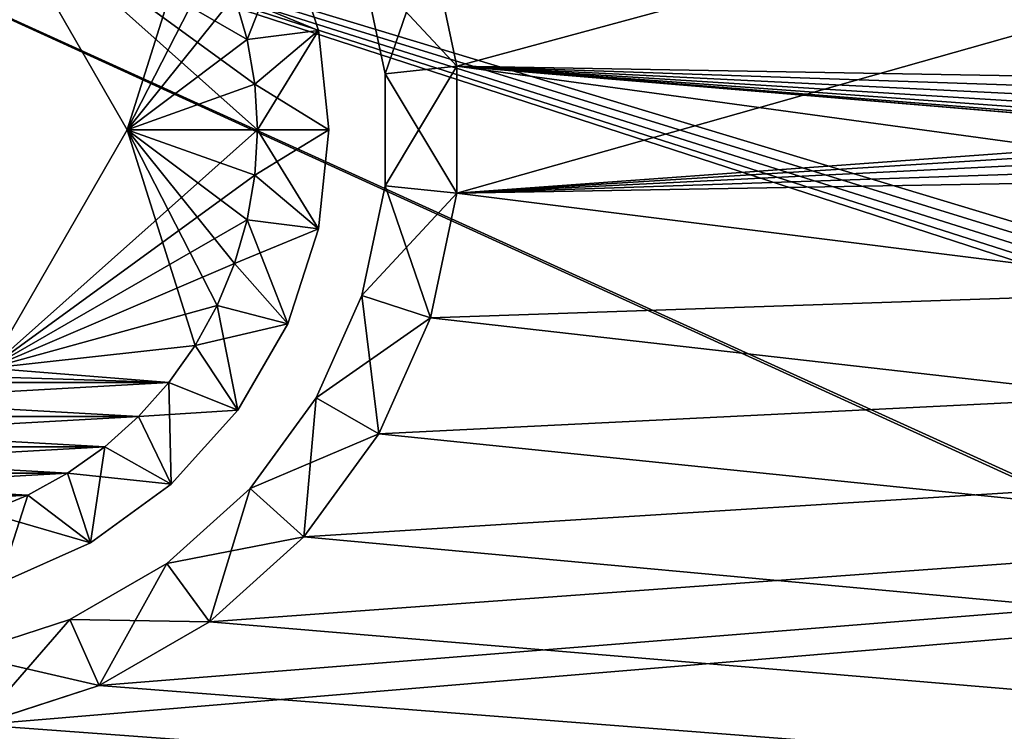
# Model space of a CAD drawing. Header units: millimetres. Extents: x -30.5 to 30.5, y -15 to 54.
# Tile 21 of 156: x -17.3 to -13.2, y -2.5 to 0.5. Entities that reach past the tile are written whole.
import ezdxf

# ---------------------------------------------------------------- set-up
doc = ezdxf.new("R2010")
doc.units = ezdxf.units.MM
doc.header["$LTSCALE"] = 65.185185
for name, color, linetype in [('189', 7, 'CONTINUOUS'), ('190', 7, 'CONTINUOUS'), ('191', 7, 'CONTINUOUS'), ('195', 7, 'CONTINUOUS'), ('196', 7, 'CONTINUOUS'), ('197', 7, 'CONTINUOUS'), ('200', 7, 'CONTINUOUS'), ('201', 7, 'CONTINUOUS'), ('204', 7, 'CONTINUOUS'), ('210', 7, 'CONTINUOUS'), ('4', 7, 'CONTINUOUS'), ('6', 7, 'CONTINUOUS')]:
    doc.layers.add(name, color=color, linetype=linetype)

msp = doc.modelspace()

# ---------------------------------------------------------------- linework, layer by layer
at = {"layer": '189', "linetype": 'Continuous'}
for points in [[(-16.8453, 0, -55), (-17.4226, 1, -55), (-16.3, 0, -55), (-16.8453, 0, -55)], [(-16.3, 0, -55), (-17.4226, 1, -55), (-16.3108, 0.1908, -55), (-16.3, 0, -55)], [(-16.3108, 0.1908, -55), (-17.4226, 1, -55), (-16.3426, 0.3781, -55), (-16.3108, 0.1908, -55)], [(-16.3426, 0.3781, -55), (-17.4226, 1, -55), (-16.3954, 0.5615, -55), (-16.3426, 0.3781, -55)], [(-17.4226, -1, -55), (-16.8453, 0, -55), (-16.5605, -0.9043, -55), (-17.4226, -1, -55)], [(-16.8453, 0, -55), (-16.3, 0, -55), (-16.3108, -0.1908, -55), (-16.8453, 0, -55)], [(-16.5605, -0.9043, -55), (-16.8453, 0, -55), (-16.4684, -0.7376, -55), (-16.5605, -0.9043, -55)], [(-16.4684, -0.7376, -55), (-16.8453, 0, -55), (-16.3954, -0.5615, -55), (-16.4684, -0.7376, -55)], [(-16.3426, -0.3781, -55), (-16.8453, 0, -55), (-16.3108, -0.1908, -55), (-16.3426, -0.3781, -55)], [(-16.3954, -0.5615, -55), (-16.8453, 0, -55), (-16.3426, -0.3781, -55), (-16.3954, -0.5615, -55)], [(-16.671, -1.06, -55), (-17.4226, -1, -55), (-16.5605, -0.9043, -55), (-16.671, -1.06, -55)], [(-19.329, -1.06, -55), (-18.5774, -1, -55), (-16.671, -1.06, -55), (-19.329, -1.06, -55)], [(-18.5774, -1, -55), (-17.4226, -1, -55), (-16.671, -1.06, -55), (-18.5774, -1, -55)], [(-16.7979, -1.202, -55), (-19.329, -1.06, -55), (-16.671, -1.06, -55), (-16.7979, -1.202, -55)], [(-19.2021, -1.202, -55), (-19.329, -1.06, -55), (-16.7979, -1.202, -55), (-19.2021, -1.202, -55)], [(-16.9399, -1.329, -55), (-19.2021, -1.202, -55), (-16.7979, -1.202, -55), (-16.9399, -1.329, -55)], [(-19.0601, -1.329, -55), (-19.2021, -1.202, -55), (-16.9399, -1.329, -55), (-19.0601, -1.329, -55)], [(-17.0957, -1.4395, -55), (-19.0601, -1.329, -55), (-16.9399, -1.329, -55), (-17.0957, -1.4395, -55)], [(-18.9043, -1.4395, -55), (-19.0601, -1.329, -55), (-17.0957, -1.4395, -55), (-18.9043, -1.4395, -55)], [(-17.2623, -1.5316, -55), (-18.9043, -1.4395, -55), (-17.0957, -1.4395, -55), (-17.2623, -1.5316, -55)], [(-18.7377, -1.5316, -55), (-18.9043, -1.4395, -55), (-17.2623, -1.5316, -55), (-18.7377, -1.5316, -55)], [(-17.4384, -1.6046, -55), (-18.7377, -1.5316, -55), (-17.2623, -1.5316, -55), (-17.4384, -1.6046, -55)]]:
    msp.add_3dface(points, dxfattribs=at)
at = {"layer": '190', "linetype": 'Continuous'}
for points in [[(-16.0437, 0.4158, -54.7), (-16.3954, 0.5615, -55), (-16.1729, 0.8135, -54.7), (-16.0437, 0.4158, -54.7)], [(-16.3426, 0.3781, -55), (-16.3954, 0.5615, -55), (-16.0437, 0.4158, -54.7), (-16.3426, 0.3781, -55)], [(-16.3108, 0.1908, -55), (-16.3426, 0.3781, -55), (-16.0437, 0.4158, -54.7), (-16.3108, 0.1908, -55)], [(-16, 0, -54.7), (-16.3108, 0.1908, -55), (-16.0437, 0.4158, -54.7), (-16, 0, -54.7)], [(-16.3, 0, -55), (-16.3108, 0.1908, -55), (-16, 0, -54.7), (-16.3, 0, -55)]]:
    msp.add_3dface(points, dxfattribs=at)
at = {"layer": '191', "linetype": 'Continuous'}
for points in [[(-16.3108, -0.1908, -55), (-16.3, 0, -55), (-16.0437, -0.4158, -54.7), (-16.3108, -0.1908, -55)], [(-16.3, 0, -55), (-16, 0, -54.7), (-16.0437, -0.4158, -54.7), (-16.3, 0, -55)], [(-16.3426, -0.3781, -55), (-16.3108, -0.1908, -55), (-16.0437, -0.4158, -54.7), (-16.3426, -0.3781, -55)], [(-16.3954, -0.5615, -55), (-16.3426, -0.3781, -55), (-16.1729, -0.8135, -54.7), (-16.3954, -0.5615, -55)], [(-16.1729, -0.8135, -54.7), (-16.3426, -0.3781, -55), (-16.0437, -0.4158, -54.7), (-16.1729, -0.8135, -54.7)], [(-16.4684, -0.7376, -55), (-16.3954, -0.5615, -55), (-16.1729, -0.8135, -54.7), (-16.4684, -0.7376, -55)], [(-16.5605, -0.9043, -55), (-16.4684, -0.7376, -55), (-16.382, -1.1756, -54.7), (-16.5605, -0.9043, -55)], [(-16.382, -1.1756, -54.7), (-16.4684, -0.7376, -55), (-16.1729, -0.8135, -54.7), (-16.382, -1.1756, -54.7)], [(-16.671, -1.06, -55), (-16.5605, -0.9043, -55), (-16.382, -1.1756, -54.7), (-16.671, -1.06, -55)], [(-16.7979, -1.202, -55), (-16.671, -1.06, -55), (-16.6617, -1.4863, -54.7), (-16.7979, -1.202, -55)], [(-16.6617, -1.4863, -54.7), (-16.671, -1.06, -55), (-16.382, -1.1756, -54.7), (-16.6617, -1.4863, -54.7)], [(-16.9399, -1.329, -55), (-16.7979, -1.202, -55), (-16.6617, -1.4863, -54.7), (-16.9399, -1.329, -55)], [(-17.0957, -1.4395, -55), (-16.9399, -1.329, -55), (-17, -1.732, -54.7), (-17.0957, -1.4395, -55)], [(-17, -1.732, -54.7), (-16.9399, -1.329, -55), (-16.6617, -1.4863, -54.7), (-17, -1.732, -54.7)], [(-17.2623, -1.5316, -55), (-17.0957, -1.4395, -55), (-17, -1.732, -54.7), (-17.2623, -1.5316, -55)], [(-17.4384, -1.6046, -55), (-17.2623, -1.5316, -55), (-17.382, -1.9021, -54.7), (-17.4384, -1.6046, -55)], [(-17.382, -1.9021, -54.7), (-17.2623, -1.5316, -55), (-17, -1.732, -54.7), (-17.382, -1.9021, -54.7)]]:
    msp.add_3dface(points, dxfattribs=at)
at = {"layer": '195', "linetype": 'Continuous'}
for points in [[(-17.4226, 1, 55), (-16.8453, 0, 55), (-16.5605, 0.9043, 55), (-17.4226, 1, 55)], [(-16.5605, 0.9043, 55), (-16.8453, 0, 55), (-16.4684, 0.7376, 55), (-16.5605, 0.9043, 55)], [(-16.4684, 0.7376, 55), (-16.8453, 0, 55), (-16.3954, 0.5615, 55), (-16.4684, 0.7376, 55)], [(-16.3954, 0.5615, 55), (-16.8453, 0, 55), (-16.3426, 0.3781, 55), (-16.3954, 0.5615, 55)], [(-16.3426, 0.3781, 55), (-16.8453, 0, 55), (-16.3108, 0.1908, 55), (-16.3426, 0.3781, 55)], [(-16.3108, 0.1908, 55), (-16.8453, 0, 55), (-16.3, 0, 55), (-16.3108, 0.1908, 55)], [(-16.3, 0, 55), (-17.4226, -1, 55), (-16.3108, -0.1908, 55), (-16.3, 0, 55)], [(-16.8453, 0, 55), (-17.4226, -1, 55), (-16.3, 0, 55), (-16.8453, 0, 55)], [(-16.3108, -0.1908, 55), (-17.4226, -1, 55), (-16.3426, -0.3781, 55), (-16.3108, -0.1908, 55)], [(-16.3426, -0.3781, 55), (-17.4226, -1, 55), (-16.3954, -0.5615, 55), (-16.3426, -0.3781, 55)], [(-16.3954, -0.5615, 55), (-17.4226, -1, 55), (-16.4684, -0.7376, 55), (-16.3954, -0.5615, 55)], [(-16.4684, -0.7376, 55), (-17.4226, -1, 55), (-16.5605, -0.9043, 55), (-16.4684, -0.7376, 55)], [(-16.5605, -0.9043, 55), (-17.4226, -1, 55), (-16.671, -1.06, 55), (-16.5605, -0.9043, 55)], [(-16.671, -1.06, 55), (-17.4226, -1, 55), (-19.329, -1.06, 55), (-16.671, -1.06, 55)], [(-19.2021, -1.202, 55), (-16.671, -1.06, 55), (-19.329, -1.06, 55), (-19.2021, -1.202, 55)], [(-16.7979, -1.202, 55), (-16.671, -1.06, 55), (-19.2021, -1.202, 55), (-16.7979, -1.202, 55)], [(-19.0601, -1.329, 55), (-16.7979, -1.202, 55), (-19.2021, -1.202, 55), (-19.0601, -1.329, 55)], [(-16.9399, -1.329, 55), (-16.7979, -1.202, 55), (-19.0601, -1.329, 55), (-16.9399, -1.329, 55)], [(-18.9043, -1.4395, 55), (-16.9399, -1.329, 55), (-19.0601, -1.329, 55), (-18.9043, -1.4395, 55)], [(-17.0957, -1.4395, 55), (-16.9399, -1.329, 55), (-18.9043, -1.4395, 55), (-17.0957, -1.4395, 55)], [(-18.7377, -1.5316, 55), (-17.0957, -1.4395, 55), (-18.9043, -1.4395, 55), (-18.7377, -1.5316, 55)], [(-17.2623, -1.5316, 55), (-17.0957, -1.4395, 55), (-18.7377, -1.5316, 55), (-17.2623, -1.5316, 55)], [(-18.5616, -1.6046, 55), (-17.2623, -1.5316, 55), (-18.7377, -1.5316, 55), (-18.5616, -1.6046, 55)], [(-17.4384, -1.6046, 55), (-17.2623, -1.5316, 55), (-18.5616, -1.6046, 55), (-17.4384, -1.6046, 55)]]:
    msp.add_3dface(points, dxfattribs=at)
at = {"layer": '196', "linetype": 'Continuous'}
for points in [[(-16.3954, 0.5615, 55), (-16.3426, 0.3781, 55), (-16.1729, 0.8135, 54.7), (-16.3954, 0.5615, 55)], [(-16.1729, 0.8135, 54.7), (-16.3426, 0.3781, 55), (-16.0437, 0.4158, 54.7), (-16.1729, 0.8135, 54.7)], [(-16.3426, 0.3781, 55), (-16.3108, 0.1908, 55), (-16.0437, 0.4158, 54.7), (-16.3426, 0.3781, 55)], [(-16.3108, 0.1908, 55), (-16.3, 0, 55), (-16.0437, 0.4158, 54.7), (-16.3108, 0.1908, 55)], [(-16.0437, 0.4158, 54.7), (-16.3, 0, 55), (-16, 0, 54.7), (-16.0437, 0.4158, 54.7)]]:
    msp.add_3dface(points, dxfattribs=at)
at = {"layer": '197', "linetype": 'Continuous'}
for points in [[(-16.3, 0, 55), (-16.3108, -0.1908, 55), (-16, 0, 54.7), (-16.3, 0, 55)], [(-16, 0, 54.7), (-16.3108, -0.1908, 55), (-16.0437, -0.4158, 54.7), (-16, 0, 54.7)], [(-16.3108, -0.1908, 55), (-16.3426, -0.3781, 55), (-16.0437, -0.4158, 54.7), (-16.3108, -0.1908, 55)], [(-16.3426, -0.3781, 55), (-16.3954, -0.5615, 55), (-16.0437, -0.4158, 54.7), (-16.3426, -0.3781, 55)], [(-16.0437, -0.4158, 54.7), (-16.3954, -0.5615, 55), (-16.1729, -0.8135, 54.7), (-16.0437, -0.4158, 54.7)], [(-16.3954, -0.5615, 55), (-16.4684, -0.7376, 55), (-16.1729, -0.8135, 54.7), (-16.3954, -0.5615, 55)], [(-16.4684, -0.7376, 55), (-16.5605, -0.9043, 55), (-16.1729, -0.8135, 54.7), (-16.4684, -0.7376, 55)], [(-16.1729, -0.8135, 54.7), (-16.5605, -0.9043, 55), (-16.382, -1.1756, 54.7), (-16.1729, -0.8135, 54.7)], [(-16.5605, -0.9043, 55), (-16.671, -1.06, 55), (-16.382, -1.1756, 54.7), (-16.5605, -0.9043, 55)], [(-16.671, -1.06, 55), (-16.7979, -1.202, 55), (-16.382, -1.1756, 54.7), (-16.671, -1.06, 55)], [(-16.382, -1.1756, 54.7), (-16.7979, -1.202, 55), (-16.6617, -1.4863, 54.7), (-16.382, -1.1756, 54.7)], [(-16.7979, -1.202, 55), (-16.9399, -1.329, 55), (-16.6617, -1.4863, 54.7), (-16.7979, -1.202, 55)], [(-16.9399, -1.329, 55), (-17.0957, -1.4395, 55), (-16.6617, -1.4863, 54.7), (-16.9399, -1.329, 55)], [(-17.0957, -1.4395, 55), (-17.2623, -1.5316, 55), (-17, -1.732, 54.7), (-17.0957, -1.4395, 55)], [(-16.6617, -1.4863, 54.7), (-17.0957, -1.4395, 55), (-17, -1.732, 54.7), (-16.6617, -1.4863, 54.7)], [(-17.2623, -1.5316, 55), (-17.4384, -1.6046, 55), (-17, -1.732, 54.7), (-17.2623, -1.5316, 55)], [(-17, -1.732, 54.7), (-17.4384, -1.6046, 55), (-17.382, -1.9021, 54.7), (-17, -1.732, 54.7)]]:
    msp.add_3dface(points, dxfattribs=at)
at = {"layer": '200', "linetype": 'Continuous'}
for points in [[(15.464, 0.2666, 55), (15.5748, 0.788, 55), (-27.7393, 11.9607, 55), (15.464, 0.2666, 55)], [(15.464, -0.2666, 55), (15.464, 0.2666, 55), (-27.7393, 11.9607, 55), (15.464, -0.2666, 55)], [(-16.5012, 2.063, 55), (15.464, -0.2666, 55), (-27.7393, 11.9607, 55), (-16.5012, 2.063, 55)], [(-16.105, 1.7063, 55), (15.464, -0.2666, 55), (-16.5012, 2.063, 55), (-16.105, 1.7063, 55)], [(-15.7916, 1.275, 55), (15.464, -0.2666, 55), (-16.105, 1.7063, 55), (-15.7916, 1.275, 55)], [(-15.5748, 0.788, 55), (15.464, -0.2666, 55), (-15.7916, 1.275, 55), (-15.5748, 0.788, 55)], [(-15.464, 0.2666, 55), (15.464, -0.2666, 55), (-15.5748, 0.788, 55), (-15.464, 0.2666, 55)], [(15.5748, -0.788, 55), (15.464, -0.2666, 55), (-15.464, 0.2666, 55), (15.5748, -0.788, 55)], [(17.4698, -2.4943, 55), (16.9628, -2.3295, 55), (-15.464, 0.2666, 55), (17.4698, -2.4943, 55)], [(16.9628, -2.3295, 55), (16.5012, -2.063, 55), (-15.464, 0.2666, 55), (16.9628, -2.3295, 55)], [(16.5012, -2.063, 55), (16.105, -1.7063, 55), (-15.464, 0.2666, 55), (16.5012, -2.063, 55)], [(16.105, -1.7063, 55), (15.7916, -1.275, 55), (-15.464, 0.2666, 55), (16.105, -1.7063, 55)], [(15.7916, -1.275, 55), (15.5748, -0.788, 55), (-15.464, 0.2666, 55), (15.7916, -1.275, 55)], [(30.3236, -6, 55), (17.4698, -2.4943, 55), (-15.464, 0.2666, 55), (30.3236, -6, 55)], [(-15.464, -0.2666, 55), (30.3236, -6, 55), (-15.464, 0.2666, 55), (-15.464, -0.2666, 55)], [(-15.5748, -0.788, 55), (30.3236, -6, 55), (-15.464, -0.2666, 55), (-15.5748, -0.788, 55)], [(-15.7916, -1.275, 55), (30.3236, -6, 55), (-15.5748, -0.788, 55), (-15.7916, -1.275, 55)], [(-16.105, -1.7063, 55), (30.3236, -6, 55), (-15.7916, -1.275, 55), (-16.105, -1.7063, 55)], [(-16.5012, -2.063, 55), (30.3236, -6, 55), (-16.105, -1.7063, 55), (-16.5012, -2.063, 55)], [(-16.9628, -2.3295, 55), (30.3236, -6, 55), (-16.5012, -2.063, 55), (-16.9628, -2.3295, 55)], [(-17.4698, -2.4943, 55), (30.3236, -6, 55), (-16.9628, -2.3295, 55), (-17.4698, -2.4943, 55)], [(-18, -2.55, 55), (30.3236, -6, 55), (-17.4698, -2.4943, 55), (-18, -2.55, 55)]]:
    msp.add_3dface(points, dxfattribs=at)
at = {"layer": '201', "linetype": 'Continuous'}
for points in [[(-15.464, 0.2666, -55), (-15.5748, 0.788, -55), (27.7393, 11.9607, -55), (-15.464, 0.2666, -55)], [(-15.464, -0.2666, -55), (-15.464, 0.2666, -55), (27.7393, 11.9607, -55), (-15.464, -0.2666, -55)], [(16.5012, 2.063, -55), (-15.464, -0.2666, -55), (27.7393, 11.9607, -55), (16.5012, 2.063, -55)], [(16.105, 1.7063, -55), (-15.464, -0.2666, -55), (16.5012, 2.063, -55), (16.105, 1.7063, -55)], [(15.7916, 1.275, -55), (-15.464, -0.2666, -55), (16.105, 1.7063, -55), (15.7916, 1.275, -55)], [(15.5748, 0.788, -55), (-15.464, -0.2666, -55), (15.7916, 1.275, -55), (15.5748, 0.788, -55)], [(15.464, 0.2666, -55), (-15.464, -0.2666, -55), (15.5748, 0.788, -55), (15.464, 0.2666, -55)], [(-30.3236, -6, -55), (-17.4698, -2.4943, -55), (15.464, 0.2666, -55), (-30.3236, -6, -55)], [(15.464, -0.2666, -55), (-30.3236, -6, -55), (15.464, 0.2666, -55), (15.464, -0.2666, -55)], [(-17.4698, -2.4943, -55), (-16.9628, -2.3295, -55), (15.464, 0.2666, -55), (-17.4698, -2.4943, -55)], [(-16.9628, -2.3295, -55), (-16.5012, -2.063, -55), (15.464, 0.2666, -55), (-16.9628, -2.3295, -55)], [(-16.5012, -2.063, -55), (-16.105, -1.7063, -55), (15.464, 0.2666, -55), (-16.5012, -2.063, -55)], [(-16.105, -1.7063, -55), (-15.7916, -1.275, -55), (15.464, 0.2666, -55), (-16.105, -1.7063, -55)], [(-15.7916, -1.275, -55), (-15.5748, -0.788, -55), (15.464, 0.2666, -55), (-15.7916, -1.275, -55)], [(-15.5748, -0.788, -55), (-15.464, -0.2666, -55), (15.464, 0.2666, -55), (-15.5748, -0.788, -55)], [(15.5748, -0.788, -55), (-30.3236, -6, -55), (15.464, -0.2666, -55), (15.5748, -0.788, -55)], [(15.7916, -1.275, -55), (-30.3236, -6, -55), (15.5748, -0.788, -55), (15.7916, -1.275, -55)], [(16.105, -1.7063, -55), (-30.3236, -6, -55), (15.7916, -1.275, -55), (16.105, -1.7063, -55)], [(16.5012, -2.063, -55), (-30.3236, -6, -55), (16.105, -1.7063, -55), (16.5012, -2.063, -55)], [(16.9628, -2.3295, -55), (-30.3236, -6, -55), (16.5012, -2.063, -55), (16.9628, -2.3295, -55)], [(17.4698, -2.4943, -55), (-30.3236, -6, -55), (16.9628, -2.3295, -55), (17.4698, -2.4943, -55)], [(18, -2.55, -55), (-30.3236, -6, -55), (17.4698, -2.4943, -55), (18, -2.55, -55)]]:
    msp.add_3dface(points, dxfattribs=at)
at = {"layer": '204', "linetype": 'Continuous'}
for points in [[(-15.5748, 0.788, -55), (-15.464, 0.2666, -55), (-15.8626, 0.6945, -54.7), (-15.5748, 0.788, -55)], [(-15.8626, 0.6945, -54.7), (-15.464, 0.2666, -55), (-15.7649, 0.2349, -54.7), (-15.8626, 0.6945, -54.7)], [(-15.464, 0.2666, -55), (-15.464, -0.2666, -55), (-15.7649, 0.2349, -54.7), (-15.464, 0.2666, -55)], [(-15.7649, 0.2349, -54.7), (-15.464, -0.2666, -55), (-15.7649, -0.2349, -54.7), (-15.7649, 0.2349, -54.7)], [(-15.7649, -0.2349, -54.7), (-15.5748, -0.788, -55), (-15.8626, -0.6945, -54.7), (-15.7649, -0.2349, -54.7)], [(-15.464, -0.2666, -55), (-15.5748, -0.788, -55), (-15.7649, -0.2349, -54.7), (-15.464, -0.2666, -55)], [(-15.8626, -0.6945, -54.7), (-15.7916, -1.275, -55), (-16.0537, -1.1237, -54.7), (-15.8626, -0.6945, -54.7)], [(-15.5748, -0.788, -55), (-15.7916, -1.275, -55), (-15.8626, -0.6945, -54.7), (-15.5748, -0.788, -55)], [(-16.0537, -1.1237, -54.7), (-16.105, -1.7063, -55), (-16.3299, -1.5038, -54.7), (-16.0537, -1.1237, -54.7)], [(-15.7916, -1.275, -55), (-16.105, -1.7063, -55), (-16.0537, -1.1237, -54.7), (-15.7916, -1.275, -55)], [(-16.3299, -1.5038, -54.7), (-16.5012, -2.063, -55), (-16.679, -1.8182, -54.7), (-16.3299, -1.5038, -54.7)], [(-16.105, -1.7063, -55), (-16.5012, -2.063, -55), (-16.3299, -1.5038, -54.7), (-16.105, -1.7063, -55)], [(-16.679, -1.8182, -54.7), (-16.9628, -2.3295, -55), (-17.0859, -2.0531, -54.7), (-16.679, -1.8182, -54.7)], [(-16.5012, -2.063, -55), (-16.9628, -2.3295, -55), (-16.679, -1.8182, -54.7), (-16.5012, -2.063, -55)], [(-17.0859, -2.0531, -54.7), (-17.4698, -2.4943, -55), (-17.5327, -2.1983, -54.7), (-17.0859, -2.0531, -54.7)], [(-16.9628, -2.3295, -55), (-17.4698, -2.4943, -55), (-17.0859, -2.0531, -54.7), (-16.9628, -2.3295, -55)]]:
    msp.add_3dface(points, dxfattribs=at)
at = {"layer": '210', "linetype": 'Continuous'}
for points in [[(-15.7649, 0.2349, 54.7), (-15.5748, 0.788, 55), (-15.8626, 0.6945, 54.7), (-15.7649, 0.2349, 54.7)], [(-15.464, 0.2666, 55), (-15.5748, 0.788, 55), (-15.7649, 0.2349, 54.7), (-15.464, 0.2666, 55)], [(-15.7649, -0.2349, 54.7), (-15.464, 0.2666, 55), (-15.7649, 0.2349, 54.7), (-15.7649, -0.2349, 54.7)], [(-15.464, -0.2666, 55), (-15.464, 0.2666, 55), (-15.7649, -0.2349, 54.7), (-15.464, -0.2666, 55)], [(-15.8626, -0.6945, 54.7), (-15.464, -0.2666, 55), (-15.7649, -0.2349, 54.7), (-15.8626, -0.6945, 54.7)], [(-15.5748, -0.788, 55), (-15.464, -0.2666, 55), (-15.8626, -0.6945, 54.7), (-15.5748, -0.788, 55)], [(-16.0537, -1.1237, 54.7), (-15.5748, -0.788, 55), (-15.8626, -0.6945, 54.7), (-16.0537, -1.1237, 54.7)], [(-15.7916, -1.275, 55), (-15.5748, -0.788, 55), (-16.0537, -1.1237, 54.7), (-15.7916, -1.275, 55)], [(-16.3299, -1.5038, 54.7), (-15.7916, -1.275, 55), (-16.0537, -1.1237, 54.7), (-16.3299, -1.5038, 54.7)], [(-16.105, -1.7063, 55), (-15.7916, -1.275, 55), (-16.3299, -1.5038, 54.7), (-16.105, -1.7063, 55)], [(-16.679, -1.8182, 54.7), (-16.105, -1.7063, 55), (-16.3299, -1.5038, 54.7), (-16.679, -1.8182, 54.7)], [(-16.5012, -2.063, 55), (-16.105, -1.7063, 55), (-16.679, -1.8182, 54.7), (-16.5012, -2.063, 55)], [(-17.0859, -2.0531, 54.7), (-16.5012, -2.063, 55), (-16.679, -1.8182, 54.7), (-17.0859, -2.0531, 54.7)], [(-17.5327, -2.1983, 54.7), (-16.9628, -2.3295, 55), (-17.0859, -2.0531, 54.7), (-17.5327, -2.1983, 54.7)], [(-16.9628, -2.3295, 55), (-16.5012, -2.063, 55), (-17.0859, -2.0531, 54.7), (-16.9628, -2.3295, 55)], [(-17.4698, -2.4943, 55), (-16.9628, -2.3295, 55), (-17.5327, -2.1983, 54.7), (-17.4698, -2.4943, 55)]]:
    msp.add_3dface(points, dxfattribs=at)
at = {"layer": '4', "color": 251, "linetype": 'Continuous', "true_color": 0x656d73}
for points in [[(-20.05, 1.7026, 45.0026), (-5.5767, 1.7026, 45.0026), (-20.05, -14.5044, 45.144), (-20.05, 1.7026, 45.0026)], [(-5.5767, 1.7026, 45.0026), (-5.5099, -0.4996, 45.0218), (-20.05, -14.5044, 45.144), (-5.5767, 1.7026, 45.0026)], [(-5.5099, -0.4996, 45.0218), (-5.4423, -2.7079, 45.0411), (-20.05, -14.5044, 45.144), (-5.5099, -0.4996, 45.0218)]]:
    msp.add_3dface(points, dxfattribs=at)
at = {"layer": '6', "color": 251, "linetype": 'Continuous', "true_color": 0x656d73}
for points in [[(-5.5767, 1.7026, -45.0026), (-20.05, 1.7026, -45.0026), (-5.5099, -0.4996, -45.0218), (-5.5767, 1.7026, -45.0026)], [(-5.5099, -0.4996, -45.0218), (-20.05, 1.7026, -45.0026), (-5.4423, -2.7079, -45.0411), (-5.5099, -0.4996, -45.0218)], [(-5.4423, -2.7079, -45.0411), (-20.05, 1.7026, -45.0026), (-5.4276, -2.8098, -45.042), (-5.4423, -2.7079, -45.0411)], [(-5.4276, -2.8098, -45.042), (-20.05, 1.7026, -45.0026), (-5.3852, -2.9175, -45.0429), (-5.4276, -2.8098, -45.042)], [(-5.3852, -2.9175, -45.0429), (-20.05, 1.7026, -45.0026), (-5.3095, -3.0258, -45.0439), (-5.3852, -2.9175, -45.0429)], [(-5.3095, -3.0258, -45.0439), (-20.05, 1.7026, -45.0026), (-5.1952, -3.1279, -45.0448), (-5.3095, -3.0258, -45.0439)], [(-0.5088, -7.2213, -45.0805), (-0.6316, -7.13, -45.0797), (-20.05, 1.7026, -45.0026), (-0.5088, -7.2213, -45.0805)], [(-20.05, 1.7026, -45.0026), (-0.6316, -7.13, -45.0797), (-5.1952, -3.1279, -45.0448), (-20.05, 1.7026, -45.0026)], [(-20.05, -14.5044, -45.144), (-0.5088, -7.2213, -45.0805), (-20.05, 1.7026, -45.0026), (-20.05, -14.5044, -45.144)]]:
    msp.add_3dface(points, dxfattribs=at)

doc.saveas('drawing.dxf')
